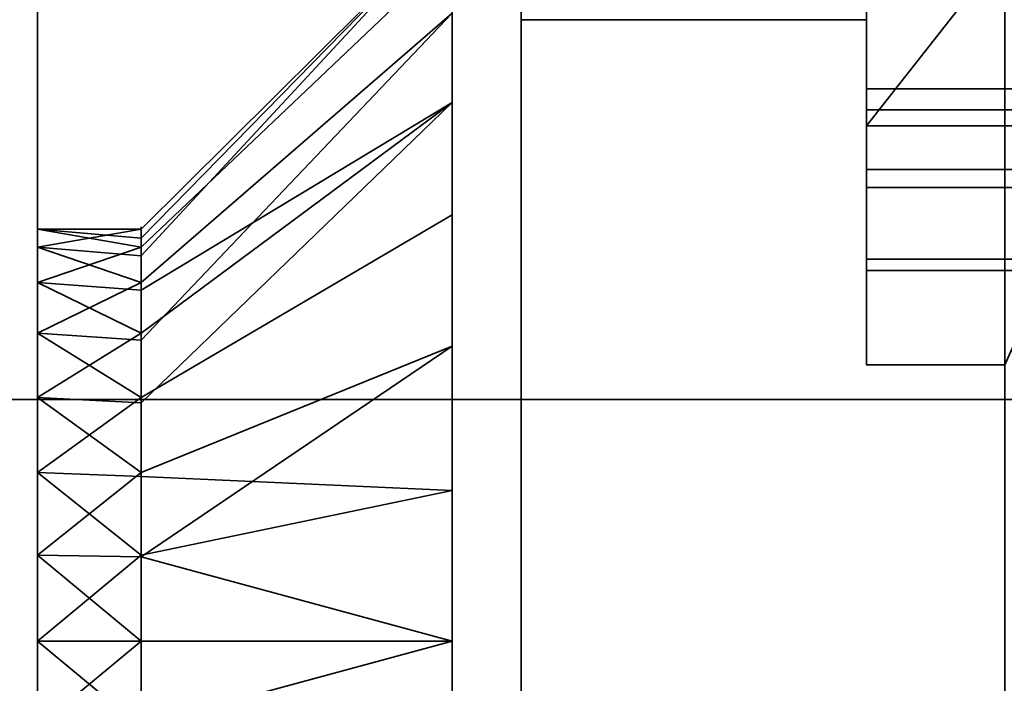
# Model space of a CAD drawing. Header units: millimetres. Extents: x -625 to 3625, y -115 to 71.
# Tile 82 of 256: x 405.37 to 412.5, y -36.81 to -32. Entities that reach past the tile are written whole.
import ezdxf

# ---------------------------------------------------------------- set-up
doc = ezdxf.new("R2010")
doc.units = ezdxf.units.MM
doc.layers.add('151', color=7, linetype='Continuous', true_color=0xffffff)

# ---------------------------------------------------------------- blocks, each defined once
blk = doc.blocks.new('UG_SURFACE_004')
at = {"layer": '151', "color": 252, "linetype": 'Continuous', "lineweight": 35}
for points in [[(408.5, -29.5, 265), (408.5, -49.5, 265), (405.5, -49.5, 265), (405.5, -31.5, 265)], [(405.5, -31.5, 425), (405.5, -49.5, 425), (408.5, -49.5, 425), (408.5, -29.5, 425)], [(408.5, -36.5, 384.25), (408.5, -35.4085, 384.1353), (408.5, -29.5, 408.8321), (408.5, -30.4015, 409.4871)], [(408.5, -35.4085, 384.1353), (408.5, -33.4141, 383.2473), (408.5, -29.5, 408.8321)], [(408.5, -29.5, 328), (408.5, -34.3646, 374.2039), (408.5, -36.5, 373.75)], [(408.5, -29.5, 408.8321), (408.5, -33.4141, 383.2473), (408.5, -31.9534, 381.625)], [(408.5, -36.5, 373.75), (408.5, -38.6354, 374.2039), (408.5, -49.5, 328), (408.5, -29.5, 328)], [(408.5, -31.507, 377.3777), (408.5, -32.5985, 375.4871), (408.5, -29.5, 328)], [(408.5, -29.5859, 417.2473), (408.5, -29.5, 417.2856), (408.5, -29.5, 425), (408.5, -49.5, 425)], [(408.5, -32.5985, 375.4871), (408.5, -34.3646, 374.2039), (408.5, -29.5, 328)], [(408.5, -29.5859, 281.2473), (408.5, -29.5, 281.2856), (408.5, -34.3646, 306.2039), (408.5, -36.5, 305.75)], [(408.5, -29.5, 328), (408.5, -49.5, 328), (408.5, -37.5915, 316.1353), (408.5, -36.5, 316.25)], [(408.5, -49.5, 265), (408.5, -29.5, 265), (408.5, -29.5, 272.8321), (408.5, -30.4015, 273.4871)], [(408.5, -36.5, 316.25), (408.5, -35.4085, 316.1353), (408.5, -29.5, 328)], [(408.5, -29.5, 328), (408.5, -33.4141, 315.2473), (408.5, -31.9534, 313.625)], [(408.5, -31.507, 309.3777), (408.5, -32.5985, 307.4871), (408.5, -29.5, 281.2856)], [(408.5, -35.4085, 316.1353), (408.5, -33.4141, 315.2473), (408.5, -29.5, 328)], [(408.5, -32.5985, 307.4871), (408.5, -34.3646, 306.2039), (408.5, -29.5, 281.2856)], [(408.5, -49.5, 425), (408.5, -31.0466, 415.625), (408.5, -29.5859, 417.2473)], [(408.5, -36.5, 305.75), (408.5, -31.0466, 279.625), (408.5, -29.5859, 281.2473)], [(408.5, -30.4015, 409.4871), (408.5, -37.5915, 384.1353), (408.5, -36.5, 384.25)], [(408.5, -49.5, 425), (408.5, -39.5859, 383.2473), (408.5, -30.4015, 409.4871), (408.5, -31.493, 411.3777)], [(408.5, -30.4015, 409.4871), (408.5, -39.5859, 383.2473), (408.5, -37.5915, 384.1353)], [(408.5, -49.5, 265), (408.5, -30.4015, 273.4871), (408.5, -31.493, 275.3777)], [(408.5, -49.5, 425), (408.5, -31.7212, 413.5488), (408.5, -31.0466, 415.625)], [(408.5, -38.6354, 306.2039), (408.5, -49.5, 265), (408.5, -31.7212, 277.5488), (408.5, -31.0466, 279.625)], [(408.5, -36.5, 305.75), (408.5, -38.6354, 306.2039), (408.5, -31.0466, 279.625)], [(408.5, -31.2788, 311.5488), (406.25, -33.5164, 311.3136), (406.25, -33.5816, 310.6933)], [(408.5, -31.2788, 311.5488), (408.5, -31.9534, 313.625), (406.25, -33.9019, 312.5), (406.25, -33.7092, 311.9068)], [(406.25, -33.7092, 311.9068), (406.25, -33.5164, 311.3136), (408.5, -31.2788, 311.5488)], [(406.25, -33.5816, 310.6933), (406.25, -33.6468, 310.073), (408.5, -31.507, 309.3777), (408.5, -31.2788, 311.5488)], [(408.5, -31.2788, 379.5488), (406.25, -33.5164, 379.3136), (406.25, -33.5816, 378.6933)], [(408.5, -31.2788, 379.5488), (408.5, -31.9534, 381.625), (406.25, -33.9019, 380.5), (406.25, -33.7092, 379.9068)], [(406.25, -33.7092, 379.9068), (406.25, -33.5164, 379.3136), (408.5, -31.2788, 379.5488)], [(406.25, -33.5816, 378.6933), (406.25, -33.6468, 378.0729), (408.5, -31.507, 377.3777), (408.5, -31.2788, 379.5488)], [(408.5, -31.493, 411.3777), (408.5, -31.7212, 413.5488), (408.5, -49.5, 425)], [(408.5, -31.493, 275.3777), (408.5, -31.7212, 277.5488), (408.5, -49.5, 265)], [(405.5, -31.5, 328), (405.5, -31.5, 265), (405.5, -33.5164, 310.6864)], [(405.5, -31.5, 265), (405.5, -34.7366, 308.5729), (405.5, -33.9019, 309.5)], [(405.5, -31.5, 265), (405.5, -49.5, 265), (405.5, -37.1237, 308.0656), (405.5, -35.8763, 308.0656)], [(405.5, -31.5, 328), (405.5, -33.6468, 311.9271), (405.5, -34.2706, 313.0074)], [(405.5, -33.9019, 309.5), (405.5, -33.5164, 310.6864), (405.5, -31.5, 265)], [(405.5, -31.5, 328), (405.5, -35.2798, 313.7406), (405.5, -36.5, 314)], [(405.5, -33.5164, 310.6864), (405.5, -33.6468, 311.9271), (405.5, -31.5, 328)], [(405.5, -36.5, 314), (405.5, -37.7202, 313.7406), (405.5, -49.5, 328), (405.5, -31.5, 328)], [(405.5, -35.8763, 308.0656), (405.5, -34.7366, 308.5729), (405.5, -31.5, 265)], [(405.5, -34.2706, 313.0074), (405.5, -35.2798, 313.7406), (405.5, -31.5, 328)], [(405.5, -31.5, 425), (405.5, -31.5, 328), (405.5, -33.5164, 378.6864)], [(405.5, -31.5, 328), (405.5, -34.7366, 376.5729), (405.5, -33.9019, 377.5)], [(405.5, -31.5, 328), (405.5, -49.5, 328), (405.5, -37.1237, 376.0656), (405.5, -35.8763, 376.0656)], [(405.5, -31.5, 425), (405.5, -33.6468, 379.927), (405.5, -34.2706, 381.0074)], [(405.5, -33.9019, 377.5), (405.5, -33.5164, 378.6864), (405.5, -31.5, 328)], [(405.5, -31.5, 425), (405.5, -35.2798, 381.7406), (405.5, -36.5, 382)], [(405.5, -33.5164, 378.6864), (405.5, -33.6468, 379.927), (405.5, -31.5, 425)], [(405.5, -36.5, 382), (405.5, -37.7202, 381.7406), (405.5, -49.5, 425), (405.5, -31.5, 425)], [(405.5, -35.8763, 376.0656), (405.5, -34.7366, 376.5729), (405.5, -31.5, 328)], [(405.5, -34.2706, 381.0074), (405.5, -35.2798, 381.7406), (405.5, -31.5, 425)], [(408.5, -32.5985, 307.4871), (408.5, -31.507, 309.3777), (406.25, -33.6468, 310.073), (406.25, -33.9587, 309.5328)], [(408.5, -32.5985, 375.4871), (408.5, -31.507, 377.3777), (406.25, -33.6468, 378.0729), (406.25, -33.9587, 377.5328)], [(408.5, -31.9534, 313.625), (408.5, -33.4141, 315.2473), (406.25, -34.7366, 313.4271), (406.25, -34.3193, 312.9635)], [(406.25, -34.3193, 312.9635), (406.25, -33.9019, 312.5), (408.5, -31.9534, 313.625)], [(408.5, -31.9534, 381.625), (408.5, -33.4141, 383.2473), (406.25, -34.7366, 381.427), (406.25, -34.3193, 380.9635)], [(406.25, -34.3193, 380.9635), (406.25, -33.9019, 380.5), (408.5, -31.9534, 381.625)], [(408.5, -32.5985, 307.4871), (406.25, -34.2706, 308.9926), (406.25, -34.7752, 308.626)], [(406.25, -33.9587, 309.5328), (406.25, -34.2706, 308.9926), (408.5, -32.5985, 307.4871)], [(406.25, -34.7752, 308.626), (406.25, -35.2798, 308.2594), (408.5, -34.3646, 306.2039), (408.5, -32.5985, 307.4871)], [(408.5, -32.5985, 375.4871), (406.25, -34.2706, 376.9926), (406.25, -34.7752, 376.626)], [(406.25, -33.9587, 377.5328), (406.25, -34.2706, 376.9926), (408.5, -32.5985, 375.4871)], [(406.25, -34.7752, 376.626), (406.25, -35.2798, 376.2594), (408.5, -34.3646, 374.2039), (408.5, -32.5985, 375.4871)], [(406.25, -35.3065, 313.6807), (406.25, -34.7366, 313.4271), (408.5, -33.4141, 315.2473), (408.5, -35.4085, 316.1353)], [(406.25, -35.3065, 381.6808), (406.25, -34.7366, 381.427), (408.5, -33.4141, 383.2473), (408.5, -35.4085, 384.1353)], [(405.5, -33.5164, 310.6864), (405.5, -33.9019, 309.5), (406.25, -33.6468, 310.073)], [(405.5, -33.5164, 310.6864), (406.25, -33.5816, 310.6933), (406.25, -33.5164, 311.3136)], [(406.25, -33.5164, 311.3136), (405.5, -33.6468, 311.9271), (405.5, -33.5164, 310.6864)], [(406.25, -33.5164, 311.3136), (406.25, -33.7092, 311.9068), (405.5, -33.6468, 311.9271)], [(406.25, -33.6468, 310.073), (406.25, -33.5816, 310.6933), (405.5, -33.5164, 310.6864)], [(405.5, -33.5164, 378.6864), (405.5, -33.9019, 377.5), (406.25, -33.6468, 378.0729)], [(405.5, -33.5164, 378.6864), (406.25, -33.5816, 378.6933), (406.25, -33.5164, 379.3136)], [(406.25, -33.5164, 379.3136), (405.5, -33.6468, 379.927), (405.5, -33.5164, 378.6864)], [(406.25, -33.5164, 379.3136), (406.25, -33.7092, 379.9068), (405.5, -33.6468, 379.927)], [(406.25, -33.6468, 378.0729), (406.25, -33.5816, 378.6933), (405.5, -33.5164, 378.6864)], [(405.5, -33.9019, 309.5), (406.25, -33.9587, 309.5328), (406.25, -33.6468, 310.073)], [(405.5, -33.6468, 311.9271), (406.25, -33.7092, 311.9068), (406.25, -33.9019, 312.5)], [(406.25, -33.9019, 312.5), (405.5, -34.2706, 313.0074), (405.5, -33.6468, 311.9271)], [(405.5, -33.9019, 377.5), (406.25, -33.9587, 377.5328), (406.25, -33.6468, 378.0729)], [(405.5, -33.6468, 379.927), (406.25, -33.7092, 379.9068), (406.25, -33.9019, 380.5)], [(406.25, -33.9019, 380.5), (405.5, -34.2706, 381.0074), (405.5, -33.6468, 379.927)], [(405.5, -33.9019, 309.5), (405.5, -34.7366, 308.5729), (406.25, -34.2706, 308.9926)], [(406.25, -33.9019, 312.5), (406.25, -34.3193, 312.9635), (405.5, -34.2706, 313.0074)], [(406.25, -34.2706, 308.9926), (406.25, -33.9587, 309.5328), (405.5, -33.9019, 309.5)], [(405.5, -33.9019, 377.5), (405.5, -34.7366, 376.5729), (406.25, -34.2706, 376.9926)], [(406.25, -33.9019, 380.5), (406.25, -34.3193, 380.9635), (405.5, -34.2706, 381.0074)], [(406.25, -34.2706, 376.9926), (406.25, -33.9587, 377.5328), (405.5, -33.9019, 377.5)], [(405.5, -34.7366, 308.5729), (406.25, -34.7752, 308.626), (406.25, -34.2706, 308.9926)], [(405.5, -35.2798, 313.7406), (405.5, -34.2706, 313.0074), (406.25, -34.7366, 313.4271)], [(405.5, -34.2706, 313.0074), (406.25, -34.3193, 312.9635), (406.25, -34.7366, 313.4271)], [(405.5, -34.7366, 376.5729), (406.25, -34.7752, 376.626), (406.25, -34.2706, 376.9926)], [(405.5, -35.2798, 381.7406), (405.5, -34.2706, 381.0074), (406.25, -34.7366, 381.427)], [(405.5, -34.2706, 381.0074), (406.25, -34.3193, 380.9635), (406.25, -34.7366, 381.427)], [(408.5, -36.5, 305.75), (408.5, -34.3646, 306.2039), (406.25, -35.2798, 308.2594), (406.25, -35.8899, 308.1297)], [(408.5, -36.5, 373.75), (408.5, -34.3646, 374.2039), (406.25, -35.2798, 376.2594), (406.25, -35.8899, 376.1297)], [(405.5, -34.7366, 308.5729), (405.5, -35.8763, 308.0656), (406.25, -35.2798, 308.2594)], [(406.25, -34.7366, 313.4271), (406.25, -35.3065, 313.6807), (405.5, -35.2798, 313.7406)], [(406.25, -35.2798, 308.2594), (406.25, -34.7752, 308.626), (405.5, -34.7366, 308.5729)], [(406.25, -35.2798, 376.2594), (405.5, -34.7366, 376.5729), (405.5, -35.8763, 376.0656)], [(406.25, -34.7366, 381.427), (406.25, -35.3065, 381.6808), (405.5, -35.2798, 381.7406)], [(406.25, -35.2798, 376.2594), (406.25, -34.7752, 376.626), (405.5, -34.7366, 376.5729)], [(405.5, -35.8763, 308.0656), (406.25, -35.8899, 308.1297), (406.25, -35.2798, 308.2594)], [(405.5, -36.5, 314), (405.5, -35.2798, 313.7406), (406.25, -35.8763, 313.9344)], [(405.5, -35.2798, 313.7406), (406.25, -35.3065, 313.6807), (406.25, -35.8763, 313.9344)], [(405.5, -35.8763, 376.0656), (406.25, -35.8899, 376.1297), (406.25, -35.2798, 376.2594)], [(405.5, -36.5, 382), (405.5, -35.2798, 381.7406), (406.25, -35.8763, 381.9344)], [(405.5, -35.2798, 381.7406), (406.25, -35.3065, 381.6808), (406.25, -35.8763, 381.9344)], [(408.5, -35.4085, 316.1353), (406.25, -35.8763, 313.9344), (406.25, -35.3065, 313.6807)], [(408.5, -35.4085, 384.1353), (406.25, -35.8763, 381.9344), (406.25, -35.3065, 381.6808)], [(406.25, -36.5, 314), (406.25, -35.8763, 313.9344), (408.5, -35.4085, 316.1353), (408.5, -36.5, 316.25)], [(406.25, -36.5, 382), (406.25, -35.8763, 381.9344), (408.5, -35.4085, 384.1353), (408.5, -36.5, 384.25)], [(405.5, -35.8763, 308.0656), (405.5, -37.1237, 308.0656), (406.25, -36.5, 308)], [(406.25, -35.8763, 313.9344), (406.25, -36.5, 314), (405.5, -36.5, 314)], [(406.25, -36.5, 308), (406.25, -35.8899, 308.1297), (405.5, -35.8763, 308.0656)], [(405.5, -35.8763, 376.0656), (405.5, -37.1237, 376.0656), (406.25, -36.5, 376)], [(406.25, -35.8763, 381.9344), (406.25, -36.5, 382), (405.5, -36.5, 382)], [(406.25, -36.5, 376), (406.25, -35.8899, 376.1297), (405.5, -35.8763, 376.0656)], [(406.25, -35.8899, 308.1297), (406.25, -36.5, 308), (408.5, -36.5, 305.75)], [(406.25, -35.8899, 376.1297), (406.25, -36.5, 376), (408.5, -36.5, 373.75)], [(405.5, -36.5, 314), (406.25, -36.5, 314), (406.25, -37.1237, 313.9344)], [(406.25, -37.1237, 313.9344), (405.5, -37.7202, 313.7406), (405.5, -36.5, 314)], [(405.5, -37.1237, 308.0656), (406.25, -37.1101, 308.1297), (406.25, -36.5, 308)], [(405.5, -36.5, 382), (406.25, -36.5, 382), (406.25, -37.1237, 381.9344)], [(406.25, -37.1237, 381.9344), (405.5, -37.7202, 381.7406), (405.5, -36.5, 382)], [(405.5, -37.1237, 376.0656), (406.25, -37.1101, 376.1297), (406.25, -36.5, 376)], [(408.5, -36.5, 316.25), (408.5, -37.5915, 316.1353), (406.25, -37.1237, 313.9344), (406.25, -36.5, 314)], [(408.5, -36.5, 305.75), (406.25, -36.5, 308), (406.25, -37.1101, 308.1297)], [(406.25, -37.1101, 308.1297), (406.25, -37.7202, 308.2594), (408.5, -38.6354, 306.2039), (408.5, -36.5, 305.75)], [(408.5, -36.5, 384.25), (408.5, -37.5915, 384.1353), (406.25, -37.1237, 381.9344), (406.25, -36.5, 382)], [(408.5, -36.5, 373.75), (406.25, -36.5, 376), (406.25, -37.1101, 376.1297)], [(406.25, -37.1101, 376.1297), (406.25, -37.7202, 376.2594), (408.5, -38.6354, 374.2039), (408.5, -36.5, 373.75)]]:
    blk.add_3dface(points, dxfattribs=at)
blk = doc.blocks.new('UG_SURFACE_007')
at = {"layer": '151', "color": 252, "linetype": 'Continuous', "lineweight": 35}
for points in [[(408.5, -29.5, 1700), (408.5, -49.5, 1700), (405.5, -49.5, 1700), (405.5, -31.5, 1700)], [(405.5, -31.5, 1860), (405.5, -49.5, 1860), (408.5, -49.5, 1860), (408.5, -29.5, 1860)], [(408.5, -36.5, 1819.25), (408.5, -35.4085, 1819.1353), (408.5, -29.5, 1843.8321), (408.5, -30.4015, 1844.4871)], [(408.5, -35.4085, 1819.1353), (408.5, -33.4141, 1818.2473), (408.5, -29.5, 1843.8321)], [(408.5, -33.4141, 1818.2473), (408.5, -31.9534, 1816.625), (408.5, -29.5, 1843.8321)], [(408.5, -49.5, 1763), (408.5, -29.5, 1763), (408.5, -36.5, 1808.75), (408.5, -38.6354, 1809.2039)], [(408.5, -29.5, 1763), (408.5, -32.5985, 1810.487), (408.5, -34.3646, 1809.2039)], [(408.5, -34.3646, 1809.2039), (408.5, -36.5, 1808.75), (408.5, -29.5, 1763)], [(408.5, -31.507, 1812.3777), (408.5, -32.5985, 1810.487), (408.5, -29.5, 1763)], [(408.5, -29.5, 1763), (408.5, -49.5, 1763), (408.5, -37.5915, 1751.1352), (408.5, -36.5, 1751.25)], [(408.5, -36.5, 1751.25), (408.5, -35.4085, 1751.1352), (408.5, -29.5, 1763)], [(408.5, -29.5, 1716.2856), (408.5, -32.5985, 1742.4871), (408.5, -34.3646, 1741.2039)], [(408.5, -35.4085, 1751.1352), (408.5, -33.4141, 1750.2474), (408.5, -29.5, 1763)], [(408.5, -33.4141, 1750.2474), (408.5, -31.9534, 1748.625), (408.5, -29.5, 1763)], [(408.5, -34.3646, 1741.2039), (408.5, -36.5, 1740.75), (408.5, -29.5859, 1716.2473), (408.5, -29.5, 1716.2856)], [(408.5, -49.5, 1700), (408.5, -29.5, 1700), (408.5, -29.5, 1707.8321), (408.5, -30.4015, 1708.487)], [(408.5, -31.507, 1744.3776), (408.5, -32.5985, 1742.4871), (408.5, -29.5, 1716.2856)], [(408.5, -29.5859, 1852.2474), (408.5, -29.5, 1852.2856), (408.5, -29.5, 1860), (408.5, -49.5, 1860)], [(408.5, -49.5, 1860), (408.5, -31.0466, 1850.625), (408.5, -29.5859, 1852.2474)], [(408.5, -36.5, 1740.75), (408.5, -31.0466, 1714.625), (408.5, -29.5859, 1716.2473)], [(408.5, -30.4015, 1844.4871), (408.5, -37.5915, 1819.1353), (408.5, -36.5, 1819.25)], [(408.5, -30.4015, 1844.4871), (408.5, -49.5, 1823), (408.5, -39.5859, 1818.2473), (408.5, -37.5915, 1819.1353)], [(408.5, -49.5, 1823), (408.5, -30.4015, 1844.4871), (408.5, -31.493, 1846.3776)], [(408.5, -49.5, 1700), (408.5, -30.4015, 1708.487), (408.5, -31.493, 1710.3777)], [(408.5, -31.7212, 1848.5488), (408.5, -31.0466, 1850.625), (408.5, -49.5, 1860)], [(408.5, -31.7212, 1712.5487), (408.5, -31.0466, 1714.625), (408.5, -36.5, 1740.75)], [(408.5, -31.2788, 1746.5488), (406.25, -33.5164, 1746.3136), (406.25, -33.5816, 1745.6933)], [(408.5, -31.2788, 1746.5488), (408.5, -31.9534, 1748.625), (406.25, -33.9019, 1747.4999), (406.25, -33.7092, 1746.9068)], [(406.25, -33.7092, 1746.9068), (406.25, -33.5164, 1746.3136), (408.5, -31.2788, 1746.5488)], [(406.25, -33.5816, 1745.6933), (406.25, -33.6468, 1745.073), (408.5, -31.507, 1744.3776), (408.5, -31.2788, 1746.5488)], [(408.5, -31.2788, 1814.5487), (406.25, -33.5164, 1814.3135), (406.25, -33.5816, 1813.6933)], [(408.5, -31.2788, 1814.5487), (408.5, -31.9534, 1816.625), (406.25, -33.9019, 1815.5), (406.25, -33.7092, 1814.9068)], [(406.25, -33.7092, 1814.9068), (406.25, -33.5164, 1814.3135), (408.5, -31.2788, 1814.5487)], [(406.25, -33.5816, 1813.6933), (406.25, -33.6468, 1813.0729), (408.5, -31.507, 1812.3777), (408.5, -31.2788, 1814.5487)], [(408.5, -31.493, 1846.3776), (408.5, -31.7212, 1848.5488), (408.5, -49.5, 1860), (408.5, -49.5, 1823)], [(408.5, -36.5, 1740.75), (408.5, -31.493, 1710.3777), (408.5, -31.7212, 1712.5487)], [(408.5, -31.493, 1710.3777), (408.5, -36.5, 1740.75), (408.5, -38.6354, 1741.2039), (408.5, -49.5, 1700)], [(405.5, -31.5, 1700), (405.5, -49.5, 1700), (405.5, -37.1237, 1743.0656), (405.5, -35.8763, 1743.0656)], [(405.5, -31.5, 1763), (405.5, -31.5, 1700), (405.5, -33.5164, 1745.6864)], [(405.5, -33.5164, 1745.6864), (405.5, -33.6468, 1746.927), (405.5, -31.5, 1763)], [(405.5, -35.8763, 1743.0656), (405.5, -34.7366, 1743.573), (405.5, -31.5, 1700)], [(405.5, -31.5, 1700), (405.5, -33.9019, 1744.5), (405.5, -33.5164, 1745.6864)], [(405.5, -31.5, 1763), (405.5, -35.2798, 1748.7407), (405.5, -36.5, 1749)], [(405.5, -33.6468, 1746.927), (405.5, -34.2706, 1748.0074), (405.5, -31.5, 1763)], [(405.5, -36.5, 1749), (405.5, -37.7202, 1748.7407), (405.5, -49.5, 1763), (405.5, -31.5, 1763)], [(405.5, -34.7366, 1743.573), (405.5, -33.9019, 1744.5), (405.5, -31.5, 1700)], [(405.5, -34.2706, 1748.0074), (405.5, -35.2798, 1748.7407), (405.5, -31.5, 1763)], [(405.5, -31.5, 1763), (405.5, -49.5, 1763), (405.5, -37.1237, 1811.0656), (405.5, -35.8763, 1811.0656)], [(405.5, -31.5, 1860), (405.5, -31.5, 1763), (405.5, -33.5164, 1813.6864)], [(405.5, -33.5164, 1813.6864), (405.5, -33.6468, 1814.9271), (405.5, -31.5, 1860)], [(405.5, -35.8763, 1811.0656), (405.5, -34.7366, 1811.5729), (405.5, -31.5, 1763)], [(405.5, -31.5, 1763), (405.5, -33.9019, 1812.5), (405.5, -33.5164, 1813.6864)], [(405.5, -31.5, 1860), (405.5, -35.2798, 1816.7406), (405.5, -36.5, 1817)], [(405.5, -33.6468, 1814.9271), (405.5, -34.2706, 1816.0074), (405.5, -31.5, 1860)], [(405.5, -36.5, 1817), (405.5, -37.7202, 1816.7406), (405.5, -49.5, 1860), (405.5, -31.5, 1860)], [(405.5, -34.7366, 1811.5729), (405.5, -33.9019, 1812.5), (405.5, -31.5, 1763)], [(405.5, -34.2706, 1816.0074), (405.5, -35.2798, 1816.7406), (405.5, -31.5, 1860)], [(408.5, -32.5985, 1742.4871), (408.5, -31.507, 1744.3776), (406.25, -33.6468, 1745.073), (406.25, -33.9587, 1744.5328)], [(408.5, -32.5985, 1810.487), (408.5, -31.507, 1812.3777), (406.25, -33.6468, 1813.0729), (406.25, -33.9587, 1812.5328)], [(408.5, -31.9534, 1748.625), (408.5, -33.4141, 1750.2474), (406.25, -34.7366, 1748.427), (406.25, -34.3193, 1747.9635)], [(406.25, -34.3193, 1747.9635), (406.25, -33.9019, 1747.4999), (408.5, -31.9534, 1748.625)], [(408.5, -31.9534, 1816.625), (408.5, -33.4141, 1818.2473), (406.25, -34.7366, 1816.427), (406.25, -34.3193, 1815.9635)], [(406.25, -34.3193, 1815.9635), (406.25, -33.9019, 1815.5), (408.5, -31.9534, 1816.625)], [(408.5, -32.5985, 1742.4871), (406.25, -34.2706, 1743.9926), (406.25, -34.7752, 1743.626)], [(406.25, -33.9587, 1744.5328), (406.25, -34.2706, 1743.9926), (408.5, -32.5985, 1742.4871)], [(406.25, -34.7752, 1743.626), (406.25, -35.2798, 1743.2593), (408.5, -34.3646, 1741.2039), (408.5, -32.5985, 1742.4871)], [(408.5, -32.5985, 1810.487), (406.25, -34.2706, 1811.9926), (406.25, -34.7752, 1811.626)], [(406.25, -33.9587, 1812.5328), (406.25, -34.2706, 1811.9926), (408.5, -32.5985, 1810.487)], [(406.25, -34.7752, 1811.626), (406.25, -35.2798, 1811.2594), (408.5, -34.3646, 1809.2039), (408.5, -32.5985, 1810.487)], [(406.25, -35.3065, 1748.6807), (406.25, -34.7366, 1748.427), (408.5, -33.4141, 1750.2474), (408.5, -35.4085, 1751.1352)], [(406.25, -35.3065, 1816.6808), (406.25, -34.7366, 1816.427), (408.5, -33.4141, 1818.2473), (408.5, -35.4085, 1819.1353)], [(405.5, -33.5164, 1745.6864), (405.5, -33.9019, 1744.5), (406.25, -33.6468, 1745.073)], [(405.5, -33.6468, 1746.927), (405.5, -33.5164, 1745.6864), (406.25, -33.5164, 1746.3136)], [(405.5, -33.5164, 1745.6864), (406.25, -33.5816, 1745.6933), (406.25, -33.5164, 1746.3136)], [(406.25, -33.5164, 1746.3136), (406.25, -33.7092, 1746.9068), (405.5, -33.6468, 1746.927)], [(406.25, -33.6468, 1745.073), (406.25, -33.5816, 1745.6933), (405.5, -33.5164, 1745.6864)], [(405.5, -33.5164, 1813.6864), (405.5, -33.9019, 1812.5), (406.25, -33.6468, 1813.0729)], [(405.5, -33.6468, 1814.9271), (405.5, -33.5164, 1813.6864), (406.25, -33.5164, 1814.3135)], [(405.5, -33.5164, 1813.6864), (406.25, -33.5816, 1813.6933), (406.25, -33.5164, 1814.3135)], [(406.25, -33.5164, 1814.3135), (406.25, -33.7092, 1814.9068), (405.5, -33.6468, 1814.9271)], [(406.25, -33.6468, 1813.0729), (406.25, -33.5816, 1813.6933), (405.5, -33.5164, 1813.6864)], [(405.5, -33.9019, 1744.5), (406.25, -33.9587, 1744.5328), (406.25, -33.6468, 1745.073)], [(405.5, -33.6468, 1746.927), (406.25, -33.7092, 1746.9068), (406.25, -33.9019, 1747.4999)], [(406.25, -33.9019, 1747.4999), (405.5, -34.2706, 1748.0074), (405.5, -33.6468, 1746.927)], [(405.5, -33.9019, 1812.5), (406.25, -33.9587, 1812.5328), (406.25, -33.6468, 1813.0729)], [(405.5, -33.6468, 1814.9271), (406.25, -33.7092, 1814.9068), (406.25, -33.9019, 1815.5)], [(406.25, -33.9019, 1815.5), (405.5, -34.2706, 1816.0074), (405.5, -33.6468, 1814.9271)], [(406.25, -34.2706, 1743.9926), (405.5, -33.9019, 1744.5), (405.5, -34.7366, 1743.573)], [(406.25, -33.9019, 1747.4999), (406.25, -34.3193, 1747.9635), (405.5, -34.2706, 1748.0074)], [(406.25, -34.2706, 1743.9926), (406.25, -33.9587, 1744.5328), (405.5, -33.9019, 1744.5)], [(406.25, -34.2706, 1811.9926), (405.5, -33.9019, 1812.5), (405.5, -34.7366, 1811.5729)], [(406.25, -33.9019, 1815.5), (406.25, -34.3193, 1815.9635), (405.5, -34.2706, 1816.0074)], [(406.25, -34.2706, 1811.9926), (406.25, -33.9587, 1812.5328), (405.5, -33.9019, 1812.5)], [(405.5, -34.7366, 1743.573), (406.25, -34.7752, 1743.626), (406.25, -34.2706, 1743.9926)], [(405.5, -35.2798, 1748.7407), (405.5, -34.2706, 1748.0074), (406.25, -34.7366, 1748.427)], [(405.5, -34.2706, 1748.0074), (406.25, -34.3193, 1747.9635), (406.25, -34.7366, 1748.427)], [(405.5, -34.7366, 1811.5729), (406.25, -34.7752, 1811.626), (406.25, -34.2706, 1811.9926)], [(405.5, -35.2798, 1816.7406), (405.5, -34.2706, 1816.0074), (406.25, -34.7366, 1816.427)], [(405.5, -34.2706, 1816.0074), (406.25, -34.3193, 1815.9635), (406.25, -34.7366, 1816.427)], [(408.5, -34.3646, 1741.2039), (406.25, -35.2798, 1743.2593), (406.25, -35.8899, 1743.1297)], [(406.25, -35.8899, 1743.1297), (406.25, -36.5, 1743), (408.5, -36.5, 1740.75), (408.5, -34.3646, 1741.2039)], [(408.5, -34.3646, 1809.2039), (406.25, -35.2798, 1811.2594), (406.25, -35.8899, 1811.1297)], [(406.25, -35.8899, 1811.1297), (406.25, -36.5, 1811), (408.5, -36.5, 1808.75), (408.5, -34.3646, 1809.2039)], [(405.5, -34.7366, 1743.573), (405.5, -35.8763, 1743.0656), (406.25, -35.2798, 1743.2593)], [(406.25, -34.7366, 1748.427), (406.25, -35.3065, 1748.6807), (405.5, -35.2798, 1748.7407)], [(406.25, -35.2798, 1743.2593), (406.25, -34.7752, 1743.626), (405.5, -34.7366, 1743.573)], [(405.5, -34.7366, 1811.5729), (405.5, -35.8763, 1811.0656), (406.25, -35.2798, 1811.2594)], [(406.25, -34.7366, 1816.427), (406.25, -35.3065, 1816.6808), (405.5, -35.2798, 1816.7406)], [(406.25, -35.2798, 1811.2594), (406.25, -34.7752, 1811.626), (405.5, -34.7366, 1811.5729)], [(405.5, -35.8763, 1743.0656), (406.25, -35.8899, 1743.1297), (406.25, -35.2798, 1743.2593)], [(405.5, -36.5, 1749), (405.5, -35.2798, 1748.7407), (406.25, -35.8763, 1748.9344)], [(405.5, -35.2798, 1748.7407), (406.25, -35.3065, 1748.6807), (406.25, -35.8763, 1748.9344)], [(405.5, -35.8763, 1811.0656), (406.25, -35.8899, 1811.1297), (406.25, -35.2798, 1811.2594)], [(405.5, -36.5, 1817), (405.5, -35.2798, 1816.7406), (406.25, -35.8763, 1816.9345)], [(405.5, -35.2798, 1816.7406), (406.25, -35.3065, 1816.6808), (406.25, -35.8763, 1816.9345)], [(408.5, -35.4085, 1751.1352), (406.25, -35.8763, 1748.9344), (406.25, -35.3065, 1748.6807)], [(408.5, -35.4085, 1819.1353), (406.25, -35.8763, 1816.9345), (406.25, -35.3065, 1816.6808)], [(406.25, -36.5, 1749), (406.25, -35.8763, 1748.9344), (408.5, -35.4085, 1751.1352), (408.5, -36.5, 1751.25)], [(406.25, -36.5, 1817), (406.25, -35.8763, 1816.9345), (408.5, -35.4085, 1819.1353), (408.5, -36.5, 1819.25)], [(405.5, -35.8763, 1743.0656), (405.5, -37.1237, 1743.0656), (406.25, -36.5, 1743)], [(406.25, -35.8763, 1748.9344), (406.25, -36.5, 1749), (405.5, -36.5, 1749)], [(406.25, -36.5, 1743), (406.25, -35.8899, 1743.1297), (405.5, -35.8763, 1743.0656)], [(405.5, -35.8763, 1811.0656), (405.5, -37.1237, 1811.0656), (406.25, -36.5, 1811)], [(406.25, -35.8763, 1816.9345), (406.25, -36.5, 1817), (405.5, -36.5, 1817)], [(406.25, -36.5, 1811), (406.25, -35.8899, 1811.1297), (405.5, -35.8763, 1811.0656)], [(405.5, -36.5, 1749), (406.25, -36.5, 1749), (406.25, -37.1237, 1748.9344)], [(406.25, -37.1237, 1748.9344), (405.5, -37.7202, 1748.7407), (405.5, -36.5, 1749)], [(405.5, -37.1237, 1743.0656), (406.25, -37.1101, 1743.1297), (406.25, -36.5, 1743)], [(405.5, -36.5, 1817), (406.25, -36.5, 1817), (406.25, -37.1237, 1816.9345)], [(406.25, -37.1237, 1816.9345), (405.5, -37.7202, 1816.7406), (405.5, -36.5, 1817)], [(405.5, -37.1237, 1811.0656), (406.25, -37.1101, 1811.1297), (406.25, -36.5, 1811)], [(408.5, -36.5, 1751.25), (408.5, -37.5915, 1751.1352), (406.25, -37.1237, 1748.9344), (406.25, -36.5, 1749)], [(408.5, -38.6354, 1741.2039), (408.5, -36.5, 1740.75), (406.25, -36.5, 1743), (406.25, -37.1101, 1743.1297)], [(408.5, -36.5, 1819.25), (408.5, -37.5915, 1819.1353), (406.25, -37.1237, 1816.9345), (406.25, -36.5, 1817)], [(408.5, -38.6354, 1809.2039), (408.5, -36.5, 1808.75), (406.25, -36.5, 1811), (406.25, -37.1101, 1811.1297)]]:
    blk.add_3dface(points, dxfattribs=at)
blk = doc.blocks.new('UG_SURFACE_009')
at = {"layer": '151', "color": 43, "linetype": 'Continuous', "lineweight": 35}
for points in [[(-409, -49, 2017), (409, -49, 2017), (409, 0, 2017), (-409, 0, 2017)], [(409, 0, 2017), (409, -49, 2017), (409, -32, 27), (409, -22, 27)], [(-409, -47), (-409, -2), (409, -2), (409, -47)], [(409, -47), (409, -2), (409, -22.5, 14), (409, -31.5, 14)], [(411.5, -21.232, 28), (411.5, -32.7679, 28), (414.0083, -29.5753, 28), (414.0083, -24.4247, 28)], [(411.5, -32.7679, 28), (411.5, -21.232, 28), (411.5, -22, 27), (411.5, -32, 27)], [(409, -32, 27), (411.5, -32, 27), (411.5, -22, 27), (409, -22, 27)], [(411.5, -32.7679, 28), (413.2158, -32.7679, 28), (414.0083, -29.5753, 28)], [(414.0083, -29.5753, 14), (413.3075, -32.5, 14), (411.5, -32.5, 14), (411.5, -31.5, 14)], [(409, -30.2276, 25), (411.5, -30.2276, 25), (411.5, -32, 25), (409, -32, 25)], [(409, -31.5, 24), (409, -30.2276, 24), (409, -30.2276, 25), (409, -32, 25)], [(411.5, -32, 25), (411.5, -30.2276, 25), (411.5, -30.2276, 24), (411.5, -31.5, 24)], [(409, -49, 2), (409, -47), (409, -31.5, 14), (409, -31.5, 24)], [(409, -31.5, 24), (409, -32, 25), (409, -49, 2)], [(411.5, -32, 25), (411.5, -31.5, 24), (411.5, -34.5, 27)], [(411.5, -31.5, 24), (411.5, -31.5, 14), (411.5, -32.6522, 14.7654), (411.5, -33.0858, 15.4142)], [(411.5, -31.5, 14), (411.5, -32.5, 14), (411.5, -32.6522, 14.7654)], [(411.5, -33.0858, 15.4142), (411.5, -33.7346, 15.8478), (411.5, -31.5, 24)], [(411.5, -33.7346, 15.8478), (411.5, -34.5, 16), (411.5, -34.5, 27), (411.5, -31.5, 24)], [(409, -32, 25), (411.5, -32, 25), (411.5, -32, 27), (409, -32, 27)], [(409, -32, 25), (409, -32, 27), (409, -49, 2017), (409, -49, 2)], [(411.5, -32, 25), (411.5, -34.5, 27), (411.5, -33.816, 27.1206)], [(411.5, -33.816, 27.1206), (411.5, -33.2144, 27.4679), (411.5, -32, 25)], [(411.5, -33.2144, 27.4679), (411.5, -32.7679, 28), (411.5, -32, 27), (411.5, -32, 25)], [(413.256, -32.6522, 14.7654), (411.5, -32.6522, 14.7654), (411.5, -32.5, 14), (413.3075, -32.5, 14)], [(413.1006, -33.0858, 15.4142), (411.5, -33.0858, 15.4142), (411.5, -32.6522, 14.7654), (413.256, -32.6522, 14.7654)], [(413.2158, -32.7679, 28), (411.5, -32.7679, 28), (411.5, -33.2144, 27.4679), (413.052, -33.2144, 27.4679)], [(412.8433, -33.7346, 15.8478), (411.5, -33.7346, 15.8478), (411.5, -33.0858, 15.4142), (413.1006, -33.0858, 15.4142)], [(413.052, -33.2144, 27.4679), (411.5, -33.2144, 27.4679), (411.5, -33.816, 27.1206), (412.809, -33.816, 27.1206)], [(412.5, -34.5, 16), (411.5, -34.5, 16), (411.5, -33.7346, 15.8478), (412.8433, -33.7346, 15.8478)], [(412.809, -33.816, 27.1206), (411.5, -33.816, 27.1206), (411.5, -34.5, 27), (412.5, -34.5, 27)], [(412.5, -34.5, 16), (412.5, -34.5, 27), (411.5, -34.5, 27), (411.5, -34.5, 16)]]:
    blk.add_3dface(points, dxfattribs=at)
blk = doc.blocks.new('UG_SURFACE_019')
at = {"layer": '151', "color": 41, "linetype": 'Continuous', "lineweight": 35}
for points in [[(527.25, -49.75, 2135.7501), (527.25, -34.75, 2135.7501), (-527.25, -34.75, 2135.7501), (-527.25, -49.75, 2135.7501)], [(527.25, -34.75, 2135.7501), (457.25, -34.75, 2065.7499), (-457.25, -34.75, 2065.7499), (-527.25, -34.75, 2135.7501)], [(457.25, -34.75, 2065.7499), (457.25, -49.75, 2065.7499), (-457.25, -49.75, 2065.7499), (-457.25, -34.75, 2065.7499)]]:
    blk.add_3dface(points, dxfattribs=at)
blk = doc.blocks.new('UG_SURFACE_020')
at = {"layer": '151', "color": 14, "linetype": 'Continuous', "lineweight": 35}
for points in [[(532.25, -46.75, 2140.7499), (532.25, -31, 2140.7499), (-532.25, -31, 2140.7499), (-532.25, -46.75, 2140.7499)], [(-527.25, -31, 2135.7501), (527.25, -31, 2135.7501), (527.25, -49.75, 2135.7501), (-527.25, -49.75, 2135.7501)]]:
    blk.add_3dface(points, dxfattribs=at)
blk = doc.blocks.new('UG_SURFACE_021')
at = {"layer": '151', "color": 14, "linetype": 'Continuous', "lineweight": 35}
for points in [[(456.3, -34.75, 2064.8), (456.3, -5.75, 2064.8), (-456.3, -5.75, 2064.8), (-456.3, -34.75, 2064.8)], [(452.25, -8.5, 2060.75), (452.25, -46.75, 2060.75), (-452.25, -46.75, 2060.75), (-452.25, -8.5, 2060.75)], [(457.25, -49.75, 2065.7499), (457.25, -34.75, 2065.7499), (-457.25, -34.75, 2065.7499), (-457.25, -49.75, 2065.7499)], [(457.25, -34.75, 2065.7499), (456.3, -34.75, 2064.8), (-456.3, -34.75, 2064.8), (-457.25, -34.75, 2065.7499)]]:
    blk.add_3dface(points, dxfattribs=at)
blk = doc.blocks.new('UG_SURFACE_022')
at = {"layer": '151', "color": 7, "linetype": 'Continuous', "lineweight": 35}
for points in [[(-452.25, -8.75, 2060.75), (-452.25, -46.75, 2060.75), (452.25, -46.75, 2060.75), (452.25, -8.75, 2060.75)], [(452, -8.75, 2060.4999), (452, -46.75, 2060.4999), (-452, -46.75, 2060.4999), (-452, -8.75, 2060.4999)], [(532.5, -46.75, 2141), (532.5, -31, 2141), (-532.5, -31, 2141), (-532.5, -46.75, 2141)], [(-532.25, -46.75, 2140.7499), (-532.25, -31, 2140.7499), (532.25, -31, 2140.7499), (532.25, -46.75, 2140.7499)]]:
    blk.add_3dface(points, dxfattribs=at)
blk = doc.blocks.new('UG_SURFACE_030')
at = {"layer": '151', "color": 31, "linetype": 'Continuous', "lineweight": 35}
for points in [[(460.75, -34.75, 2069.2501), (460.75, 50.25, 2069.2501), (-460.75, 50.25, 2069.2501), (-460.75, -34.75, 2069.2501)], [(412.75, 3.25, 2021.25), (412.75, -44.75, 2021.25), (-412.75, -44.75, 2021.25), (-412.75, 3.25, 2021.25)], [(456.25, -3.75, 2064.75), (456.25, -34.75, 2064.75), (-456.25, -34.75, 2064.75), (-456.25, -3.75, 2064.75)], [(451.75, -44.75, 2060.25), (451.75, -3.75, 2060.25), (-451.75, -3.75, 2060.25), (-451.75, -44.75, 2060.25)], [(456.25, -34.75, 2064.75), (460.75, -34.75, 2069.2501), (-460.75, -34.75, 2069.2501), (-456.25, -34.75, 2064.75)]]:
    blk.add_3dface(points, dxfattribs=at)
blk = doc.blocks.new('UG_SURFACE_032')
at = {"layer": '151', "color": 7, "linetype": 'Continuous', "lineweight": 35}
for points in [[(-412.75, 2.75, 2021.25), (-412.75, -44.75, 2021.25), (412.75, -44.75, 2021.25), (412.75, 2.75, 2021.25)], [(412.5, 2.75, 2020.9999), (412.5, -44.75, 2020.9999), (-412.5, -44.75, 2020.9999), (-412.5, 2.75, 2020.9999)], [(452, -44.75, 2060.4999), (452, -34.75, 2060.4999), (-452, -34.75, 2060.4999), (-452, -44.75, 2060.4999)], [(452, -34.75, 2060.4999), (451.75, -34.75, 2060.25), (-451.75, -34.75, 2060.25), (-452, -34.75, 2060.4999)], [(-451.75, -44.75, 2060.25), (-451.75, -34.75, 2060.25), (451.75, -34.75, 2060.25), (451.75, -44.75, 2060.25)]]:
    blk.add_3dface(points, dxfattribs=at)

msp = doc.modelspace()

# ---------------------------------------------------------------- linework, layer by layer
at = {"layer": '151', "color": 252, "linetype": 'Continuous', "lineweight": -3, "true_color": 0x939598}
for p, q in [((409, 0, 2017), (409, -49, 2017)), ((409, -2), (409, -47)), ((411.5, -21.2321, 28), (411.5, -32.7679, 28)), ((405.5, -26.5, 265), (405.5, -49.5, 265)), ((405.5, -26.5, 425), (405.5, -49.5, 425)), ((405.5, -26.5, 1860), (405.5, -49.5, 1860)), ((405.5, -26.5, 1700), (405.5, -49.5, 1700)), ((408.5, -26.5, 265), (408.5, -49.5, 265)), ((408.5, -26.5, 425), (408.5, -49.5, 425)), ((408.5, -26.5, 1860), (408.5, -49.5, 1860)), ((408.5, -26.5, 1700), (408.5, -49.5, 1700)), ((411.5, -32.5, 14), (411.5, -31.5, 14)), ((413.3076, -32.5, 14), (411.5, -32.5, 14)), ((413.2158, -32.7679, 28), (411.5, -32.7679, 28)), ((412.5, -34.5, 27), (411.5, -34.5, 27)), ((411.5, -34.5, 27), (411.5, -34.5, 16)), ((412.5, -34.5, 16), (411.5, -34.5, 16)), ((527.25, -34.75, 2135.75), (-527.25, -34.75, 2135.75)), ((460.75, -34.75, 2069.25), (-460.75, -34.75, 2069.25)), ((457.25, -34.75, 2065.75), (-457.25, -34.75, 2065.75)), ((457.25, -34.75, 2065.75), (-457.25, -34.75, 2065.75)), ((456.3, -34.75, 2064.8), (-456.3, -34.75, 2064.8)), ((456.25, -34.75, 2064.75), (-456.25, -34.75, 2064.75)), ((452, -34.75, 2060.5), (-452, -34.75, 2060.5)), ((451.75, -34.75, 2060.25), (-451.75, -34.75, 2060.25))]:
    msp.add_line(p, q, dxfattribs=at)
at = {"layer": '151', "color": 252, "linetype": 'Continuous', "lineweight": -3, "true_color": 0x939598, "extrusion": (-1, 0, 0)}
for centre, radius in [((36.5, 379, -408.5), 5.25), ((36.5, 311, -408.5), 5.25), ((36.5, 1814, -408.5), 5.25), ((36.5, 1746, -408.5), 5.25), ((36.5, 379, -405.5), 3), ((36.5, 311, -405.5), 3), ((36.5, 1746, -405.5), 3), ((36.5, 1814, -405.5), 3)]:
    msp.add_circle(centre, radius, dxfattribs=at)
at = {"layer": '151', "color": 252, "linetype": 'Continuous', "lineweight": -3, "true_color": 0x939598, "extrusion": (1, 0, 0)}
for centre in [(-36.5, 379, 406.25), (-36.5, 311, 406.25), (-36.5, 1746, 406.25), (-36.5, 1814, 406.25)]:
    msp.add_circle(centre, 3, dxfattribs=at)
at = {"layer": '151', "color": 252, "linetype": 'Continuous', "lineweight": -3, "true_color": 0x939598, "extrusion": (-1, 0, 0)}
for centre, start, end in [((34.5, 14, -411.5), 90, 180), ((34.5, 29, -411.5), 210, 270)]:
    msp.add_arc(centre, 2, start, end, dxfattribs=at)

# ---------------------------------------------------------------- block references
at = {"layer": '151', "color": 252, "linetype": 'Continuous', "lineweight": -3, "true_color": 0x939598}
for name in ['UG_SURFACE_009', 'UG_SURFACE_030', 'UG_SURFACE_032', 'UG_SURFACE_021', 'UG_SURFACE_022', 'UG_SURFACE_004', 'UG_SURFACE_007', 'UG_SURFACE_020', 'UG_SURFACE_019']:
    msp.add_blockref(name, (0, 0), dxfattribs=at)

doc.saveas('drawing.dxf')
